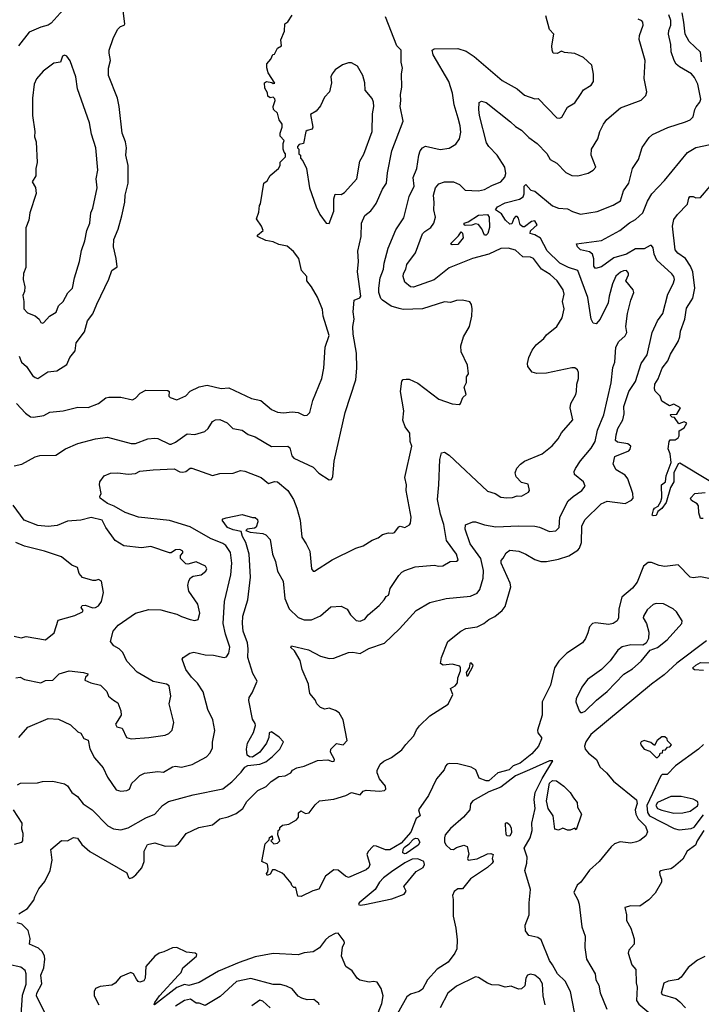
# Model space of a CAD drawing. Extents: x 1771496 to 1971148, y 471553 to 643630.
# Tile 133 of 256: x 1882222 to 1886831, y 523589 to 530252. Entities that reach past the tile are written whole.
import ezdxf

# ---------------------------------------------------------------- set-up
doc = ezdxf.new("R2010")
doc.units = 0

msp = doc.modelspace()

# ---------------------------------------------------------------- linework, layer by layer
at = {"layer": '0CON10XD'}
for points in [[(1882555.3, 530364.7), (1882435, 530229.4), (1882415, 530215.6), (1882365, 530201.8), (1882285, 530167.7), (1882212.9, 530075)], [(1882218.1, 527975), (1882234.5, 527935), (1882266.4, 527905), (1882308.1, 527845), (1882325, 527830), (1882345, 527824.4), (1882411.7, 527868.3), (1882473.3, 527875), (1882541.3, 527918.7), (1882560, 527965), (1882597.7, 528012.3), (1882602.9, 528065), (1882659.1, 528140.9), (1882680, 528215), (1882715, 528262), (1882744, 528326), (1882824.3, 528495.7), (1882844.1, 528555.9), (1882880, 528580), (1882874.3, 528635.7), (1882855.5, 528714.5), (1882857.1, 528765), (1882888.2, 528835), (1882912.2, 528925), (1882932.1, 529017.9), (1882934.4, 529065), (1882955.7, 529145), (1882956, 529265), (1882940, 529335), (1882944.1, 529385.9), (1882936.3, 529426.3), (1882913.8, 529485), (1882894.3, 529664.3), (1882882.1, 529722.1), (1882821.5, 529875), (1882821.4, 529925), (1882835.9, 529975.9), (1882826, 530025), (1882826, 530045), (1882854.2, 530125.8), (1882883.3, 530185), (1882903.9, 530206.1), (1882927.5, 530215), (1882932.5, 530225), (1882921.7, 530311.7)], [(1885981.1, 527215), (1886015, 527267.5), (1886087.1, 527352.9), (1886112.7, 527397.3), (1886129.7, 527475), (1886171.5, 527578.5), (1886220.4, 527795), (1886232.6, 527897.4), (1886245.5, 527935), (1886251.9, 528035), (1886274, 528075), (1886316.9, 528113.1), (1886327.5, 528135), (1886320.9, 528175), (1886331.1, 528265), (1886354.5, 528355), (1886374.4, 528405), (1886370.8, 528425), (1886320.3, 528485), (1886339.2, 528525), (1886337.7, 528537.7), (1886324.2, 528554.2), (1886305, 528553.3), (1886285, 528544.4), (1886254, 528516), (1886230, 528465), (1886208.8, 528381.2), (1886200, 528335), (1886147.1, 528225), (1886120, 528195), (1886098.6, 528198.6), (1886085.6, 528225), (1886062.7, 528372.7), (1885995.5, 528555), (1885931.8, 528575), (1885875, 528605.6), (1885788.9, 528688.9), (1885743.1, 528773.1), (1885706, 528796), (1885672.5, 528805), (1885675, 528822.5), (1885720, 528865), (1885705, 528890), (1885683.3, 528886.7), (1885635, 528850), (1885625, 528850), (1885606.7, 528865), (1885595, 528910), (1885585, 528920), (1885575, 528920), (1885563, 528907), (1885549.3, 528870.7), (1885535, 528867.5), (1885507.5, 528895), (1885479.3, 528939.3), (1885440, 528965), (1885453.3, 528985), (1885505, 529012.9), (1885602.5, 529037.5), (1885625.9, 529054.1), (1885633.8, 529073.8), (1885633.6, 529125), (1885645, 529136), (1885678.8, 529098.8), (1885705, 529091.2), (1885825, 528992), (1885865, 528977.5), (1885925, 528973.1), (1885958.8, 528955), (1886015, 528936.5), (1886126.2, 528953.8), (1886235, 528996.4), (1886285, 529026.7), (1886305.6, 529095), (1886341.5, 529145), (1886365.5, 529244.5), (1886407.1, 529305), (1886432.1, 529387.9), (1886477.5, 529455), (1886501.2, 529475), (1886605, 529523.1), (1886725, 529560.6), (1886754.5, 529575.5), (1886775.5, 529594.5), (1886787.1, 529645), (1886797.1, 529662.9), (1886821.4, 529695), (1886826.7, 529715), (1886807.5, 529815), (1886785, 529861.4), (1886765.5, 529885), (1886682.4, 529932.4), (1886661.5, 529951.5), (1886648.2, 529975), (1886627.3, 530035), (1886624.6, 530085), (1886610, 530155), (1886611.3, 530178.7), (1886625.2, 530215), (1886625, 530246), (1886611.2, 530285)], [(1886832.7, 529967.3), (1886825, 530031.4), (1886748.5, 530105), (1886721.2, 530155), (1886713.6, 530236.4), (1886700.5, 530299.5)], [(1882185, 527233.3), (1882235, 527243.3), (1882325, 527294.3), (1882357.7, 527302.3), (1882465, 527305.8), (1882531.1, 527348.9), (1882615.5, 527384.5), (1882735, 527416.5), (1882815, 527427.1), (1882975.7, 527384.3), (1883005, 527383.1), (1883087.5, 527415), (1883135, 527420.8), (1883155, 527417.5), (1883235, 527378.6), (1883245, 527379.2), (1883275, 527393.1), (1883355, 527448.6), (1883405, 527444.3), (1883474.5, 527465.5), (1883495.4, 527484.6), (1883525, 527534), (1883545, 527544.2), (1883575, 527545.6), (1883625, 527524.2), (1883663.3, 527485), (1883725, 527474.2), (1883767.5, 527445), (1883815, 527428.2), (1883923.8, 527363.8), (1884035.6, 527365), (1884047.3, 527355), (1884061.6, 527301.6), (1884074.6, 527284.6), (1884205, 527224.2), (1884244.1, 527184.1), (1884315, 527137.5), (1884329.3, 527140.7), (1884339.3, 527160.7), (1884347.1, 527265), (1884421.9, 527595), (1884494.2, 527815), (1884502, 527895), (1884499.2, 527995), (1884475.8, 528125), (1884474, 528175), (1884482.9, 528225), (1884475.7, 528275), (1884483.8, 528355), (1884520.7, 528369.3), (1884528, 528382), (1884506.7, 528545), (1884512.1, 528615), (1884507.1, 528685), (1884531.5, 528785), (1884532.5, 528875), (1884555, 528926.2), (1884595, 528958.8), (1884616, 528985), (1884632.7, 529007.3), (1884675.3, 529104.7), (1884702, 529145), (1884707.9, 529215), (1884739.2, 529365), (1884814.4, 529565), (1884793.5, 529665), (1884799.4, 529705), (1884796.9, 529745), (1884806.1, 529796.1), (1884802.5, 529885), (1884810, 529925), (1884802, 529965), (1884800.6, 530045), (1884772.9, 530075), (1884695, 530272)], [(1882198.8, 527655), (1882260.2, 527590.2), (1882295.5, 527565.5), (1882315, 527562.2), (1882385, 527572.5), (1882425, 527597.1), (1882515, 527604.4), (1882615, 527630.5), (1882685, 527628.6), (1882755, 527653.8), (1882805, 527692.5), (1882825, 527698.6), (1882905, 527698.6), (1882985, 527680), (1883005, 527692), (1883036.2, 527725), (1883075, 527744.3), (1883222.3, 527742.3), (1883231.2, 527735), (1883230.8, 527705), (1883238, 527695), (1883285, 527679.2), (1883345, 527706.7), (1883375, 527737.5), (1883435, 527768.5), (1883488.3, 527778.3), (1883584.5, 527755.5), (1883635, 527761.5), (1883789.5, 527689.5), (1883852, 527675), (1883924.6, 527614.6), (1883965, 527595.5), (1884005, 527591.5), (1884065, 527598.6), (1884105, 527592.9), (1884145, 527572.5), (1884166.2, 527575), (1884182.5, 527595), (1884204.3, 527675), (1884265.6, 527825), (1884277.5, 527895), (1884287.1, 528035), (1884314.2, 528115), (1884273.3, 528245), (1884269.9, 528289.9), (1884234.5, 528375), (1884194.6, 528445), (1884162.9, 528485), (1884164.2, 528515), (1884126.5, 528555), (1884109.2, 528635), (1884072.7, 528682.7), (1884029.5, 528719.5), (1883975, 528730), (1883935, 528750), (1883885, 528757.5), (1883830, 528785), (1883830, 528795), (1883867.5, 528825), (1883857.5, 528855), (1883823.3, 528905), (1883839.3, 528950.7), (1883842.5, 528995), (1883850, 529005), (1883872.5, 529145), (1883895, 529162.5), (1883915, 529197.5), (1883972.5, 529245), (1883982.5, 529265), (1883983, 529287), (1884020, 529325), (1884020, 529345), (1884010, 529355), (1884003, 529377), (1884002.5, 529415), (1884010, 529435), (1883982.5, 529465), (1883982.5, 529485), (1883997.5, 529525), (1883996.7, 529545), (1883976.7, 529575), (1883965, 529620), (1883937.5, 529645), (1883936.7, 529665), (1883950, 529705), (1883947, 529717), (1883935, 529727.5), (1883915, 529722.5), (1883900, 529735), (1883897, 529757), (1883878.3, 529788.3), (1883877.5, 529825), (1883890, 529835), (1883927.5, 529827.5), (1883935, 529820), (1883947.5, 529822.5), (1883902.7, 529892.7), (1883893, 529927), (1883893, 529953), (1883920, 529985), (1883933.6, 530016.4), (1883945, 530020), (1883965, 530060), (1883992.5, 530075), (1883987.5, 530115), (1884012.5, 530175), (1884013.8, 530225), (1884035, 530237.5), (1884065, 530282.5)], [(1882214.7, 525395.3), (1882276.7, 525465), (1882415, 525522.5), (1882485, 525519.2), (1882565, 525479.2), (1882615, 525433.8), (1882633.9, 525423.9), (1882655, 525386.7), (1882685.6, 525375.6), (1882695, 525316.7), (1882727.2, 525257.2), (1882785, 525190), (1882814.4, 525125), (1882875, 525039.4), (1882905, 525031.5), (1882945, 525035.5), (1882965, 525044.5), (1882979.5, 525085), (1883005, 525108), (1883032.8, 525137.2), (1883066.4, 525153.6), (1883155, 525163.6), (1883195, 525160), (1883255, 525196.9), (1883275, 525200.6), (1883315, 525194.3), (1883388.9, 525211.1), (1883485.7, 525264.3), (1883510, 525290), (1883525.5, 525324.5), (1883526.3, 525363.7), (1883541.7, 525441.7), (1883526.9, 525515), (1883493.3, 525585), (1883462.9, 525702.9), (1883423, 525763), (1883383, 525803), (1883344.2, 525855), (1883321.2, 525925), (1883327.5, 525935), (1883372.5, 525965), (1883398.3, 525971.7), (1883475, 525953.8), (1883532.6, 525952.6), (1883604.2, 525935.8), (1883620.3, 525939.7), (1883636.2, 525965), (1883642.5, 526005), (1883614.1, 526094.1), (1883596.9, 526165), (1883607.3, 526315), (1883650.4, 526495), (1883655.8, 526575), (1883646.7, 526646.7), (1883615, 526694.5), (1883595, 526708.4), (1883511.7, 526741.7), (1883375, 526819.7), (1883235, 526862.5), (1883025, 526885.4), (1882935, 526918.2), (1882861, 526961), (1882815, 526978.2), (1882766, 527015), (1882763.8, 527025), (1882773.3, 527045), (1882761.2, 527105), (1882764.2, 527125.8), (1882793.8, 527165), (1882835, 527184.4), (1882885, 527185.6), (1882955, 527175.5), (1883005, 527181.2), (1883035, 527196.6), (1883125, 527205.8), (1883265, 527213.4), (1883305, 527192.8), (1883325, 527190.3), (1883345.3, 527194.7), (1883373.8, 527216.2), (1883385, 527218.1), (1883525, 527167.5), (1883575, 527180.8), (1883665, 527182.5), (1883715, 527201.4), (1883745, 527196.7), (1883855, 527154.4), (1883905, 527113.8), (1883945, 527127.1), (1883965, 527125.4), (1884035.7, 527065), (1884073.1, 527005), (1884095.4, 526945.4), (1884117.8, 526865), (1884130.3, 526750.3), (1884159.4, 526705), (1884183.1, 526655), (1884194.3, 526535), (1884205, 526521.2), (1884215, 526520), (1884333.6, 526596.4), (1884495, 526675.8), (1884545, 526692.5), (1884605, 526729.2), (1884646.2, 526745), (1884675, 526767.5), (1884715, 526779.2), (1884745, 526776.9), (1884755, 526781.4), (1884785, 526820.8), (1884795, 526824.2), (1884825, 526816), (1884856.8, 526833.2), (1884864, 526845), (1884868, 526885), (1884835.6, 527065), (1884837.3, 527105), (1884825.6, 527155), (1884872.3, 527365), (1884862.4, 527397.6), (1884860.6, 527455), (1884828, 527498), (1884812.4, 527542.4), (1884819.6, 527605), (1884797.3, 527735), (1884806.7, 527805), (1884815, 527816.7), (1884835, 527820), (1884855, 527820), (1884915, 527791.9), (1885056.7, 527685), (1885145, 527652), (1885193, 527647), (1885202.5, 527655), (1885217.5, 527695), (1885240, 527715), (1885226.7, 527765), (1885243.9, 527796.1), (1885243.8, 527835), (1885256.2, 527855), (1885250, 527915), (1885206.7, 528005), (1885203.9, 528046.1), (1885223.8, 528105), (1885263.8, 528175), (1885280, 528245), (1885281.2, 528295), (1885277.5, 528325), (1885265, 528342.5), (1885215, 528354), (1885175, 528350.8), (1885135, 528339.2), (1885095, 528343.1), (1884945, 528295.4), (1884815, 528290.4), (1884786.7, 528296.7), (1884734.2, 528314.2), (1884674.3, 528355), (1884664.5, 528365), (1884651.2, 528405), (1884649.6, 528435), (1884659.6, 528505), (1884682.1, 528565), (1884686.2, 528605), (1884713.5, 528705), (1884765, 528830), (1884818.4, 528911.6), (1884854.7, 529055.3), (1884890, 529125), (1884881.5, 529185), (1884908.2, 529245), (1884919.6, 529335), (1884930.5, 529365), (1884945, 529385.7), (1884965, 529396.9), (1885065, 529374.3), (1885126.4, 529383.6), (1885170.3, 529409.7), (1885195, 529446.2), (1885205, 529490), (1885200.4, 529535), (1885186.2, 529586.2), (1885159.4, 529675), (1885147.5, 529755), (1885123.6, 529835), (1885016.7, 530015), (1885010, 530045), (1885024.4, 530055.6), (1885185, 530058.1), (1885240.2, 530040.2), (1885293.9, 530003.9), (1885485, 529840.6), (1885585, 529784.4), (1885635, 529742.3), (1885705, 529715.8), (1885728.3, 529718.3), (1885855, 529588), (1885875, 529586), (1885887.8, 529592.2), (1885925, 529659.2), (1885975, 529689.2), (1886015, 529746.2), (1886035, 529778), (1886085, 529808.8), (1886101.2, 529835), (1886103, 529883), (1886090, 529945), (1886035, 529997.5), (1885975, 530022.5), (1885905, 530030), (1885885, 530040), (1885857, 530023), (1885830, 530025), (1885822, 530045), (1885820.8, 530075), (1885834.3, 530155), (1885804.4, 530185), (1885779, 530279)], [(1884815.3, 528515), (1884816.2, 528535), (1884832.5, 528565), (1884839.6, 528595), (1884897.8, 528675), (1884946.4, 528803.6), (1884960.7, 528819.3), (1885002.9, 528845), (1885022.7, 528875), (1885033.2, 528915), (1885021.2, 528965), (1885025.3, 529015), (1885019.6, 529065), (1885033.8, 529115), (1885055, 529142.2), (1885095, 529155.8), (1885155, 529154.7), (1885195.9, 529135.9), (1885235, 529099.2), (1885325, 529094.5), (1885365, 529102.9), (1885415, 529130.4), (1885476, 529154), (1885503.1, 529186.9), (1885508, 529212), (1885501.5, 529255), (1885450, 529335), (1885393.7, 529393.7), (1885379.1, 529419.1), (1885331.6, 529605), (1885325.4, 529645), (1885329.1, 529690.9), (1885345, 529700), (1885375, 529691.9), (1885541.7, 529561.7), (1885575, 529528.9), (1885615, 529505.7), (1885665, 529455.6), (1885720, 529415), (1885786.7, 529346.7), (1885808.9, 529305), (1885855, 529282.3), (1885915, 529218), (1885955, 529198.6), (1885995, 529195.7), (1886065, 529214.2), (1886100, 529235), (1886118, 529255), (1886086.9, 529335), (1886088.9, 529375), (1886130.8, 529445), (1886144.2, 529495), (1886169.2, 529545), (1886192.7, 529577.3), (1886284.6, 529655.4), (1886425, 529707.1), (1886455, 529738.8), (1886462.9, 529765), (1886445.6, 529855), (1886450.9, 529975), (1886410.9, 530119.1), (1886413.3, 530145), (1886438.1, 530215), (1886435.8, 530235), (1886428, 530245), (1886405, 530256.7)], [(1882375, 528197.5), (1882385, 528202.5), (1882423.8, 528245), (1882468.2, 528271.8), (1882484.5, 528315.5), (1882514.5, 528345.5), (1882546.5, 528403.5), (1882578.6, 528435), (1882591.9, 528505), (1882626.7, 528615), (1882638.8, 528691.2), (1882661.1, 528755), (1882674.4, 528825), (1882695.7, 528875), (1882701.9, 528945), (1882715, 528977.5), (1882744.5, 529115), (1882737.9, 529175), (1882749.5, 529235), (1882735.6, 529385), (1882707.4, 529477.4), (1882694.4, 529555), (1882613.4, 529783.4), (1882600.8, 529865), (1882563.9, 529973.9), (1882540, 530005), (1882525, 530011.2), (1882512, 530005), (1882497.5, 529965), (1882451.3, 529958.7), (1882380.6, 529905), (1882335, 529851.2), (1882319.2, 529815), (1882308.3, 529721.7), (1882308.6, 529605), (1882324, 529495), (1882320.5, 529460.5), (1882332.5, 529425), (1882338.8, 529285), (1882330, 529245), (1882331.2, 529195), (1882306, 529155), (1882327.3, 529117.3), (1882332, 529075), (1882290, 528945), (1882283.8, 528895), (1882263, 528843), (1882263.8, 528575), (1882248, 528535), (1882244.2, 528495), (1882256, 528445), (1882253.3, 528413.3), (1882242.5, 528385), (1882250, 528345), (1882248.8, 528295), (1882275, 528269.2), (1882325, 528248.8), (1882352.5, 528225), (1882365, 528202.5), (1882375, 528197.5)], [(1884315, 528873.3), (1884345, 528956.7), (1884345, 529040), (1884355, 529071.2), (1884395, 529070), (1884418.3, 529081.7), (1884500.6, 529175), (1884521.9, 529295), (1884547.8, 529342.2), (1884604.6, 529495.4), (1884607.3, 529615), (1884616.5, 529665), (1884613.8, 529695), (1884605, 529718.1), (1884557.5, 529775), (1884555.7, 529825), (1884541.2, 529875), (1884505, 529937.5), (1884465, 529960), (1884445, 529960), (1884405, 529946.7), (1884355, 529914), (1884334.4, 529885), (1884325.6, 529865), (1884330, 529825), (1884315.7, 529764.3), (1884282.8, 529727.2), (1884255, 529670), (1884227.3, 529632.7), (1884188.3, 529611.7), (1884203.8, 529525), (1884199.3, 529510.7), (1884165, 529502.5), (1884157.5, 529495), (1884140, 529415), (1884111.7, 529408.3), (1884100, 529395), (1884100, 529385), (1884110, 529375), (1884110, 529345), (1884120, 529335), (1884120, 529315), (1884137, 529297), (1884160, 529245), (1884182, 529115), (1884225.8, 528985), (1884252, 528935), (1884294.2, 528874.2), (1884315, 528873.3)], [(1886881.4, 526471.4), (1886825, 526482.7), (1886775, 526474.4), (1886755, 526479.4), (1886675, 526562), (1886585, 526552.7), (1886545, 526558.5), (1886495, 526579.4), (1886471, 526579), (1886440, 526555), (1886398, 526445), (1886365, 526406.1), (1886292.7, 526345), (1886273.7, 526265), (1886270.5, 526205), (1886261.4, 526185), (1886235, 526165.6), (1886205, 526158.8), (1886115, 526170), (1886095, 526165.5), (1886075, 526142.5), (1886063, 526103), (1886048.9, 526065), (1886028.6, 526035), (1885922, 525965), (1885868.3, 525911.7), (1885839.1, 525865), (1885812.2, 525747.8), (1885755.6, 525635), (1885755.6, 525545), (1885724.2, 525445), (1885726, 525425), (1885751.2, 525395), (1885750.8, 525385), (1885729.6, 525335), (1885685.6, 525284.4), (1885605, 525221.1), (1885557.5, 525202.5), (1885531.3, 525175), (1885455, 525156.2), (1885395, 525101.1), (1885375, 525100.8), (1885328.9, 525118.9), (1885306.7, 525175), (1885275, 525194.5), (1885185, 525215.5), (1885128.6, 525218.6), (1885112, 525215), (1885100.9, 525200.9), (1885091.8, 525175), (1885040.8, 525115), (1884987, 525003), (1884918.8, 524905), (1884930, 524865), (1884903.3, 524846.7), (1884866.9, 524753.1), (1884801.4, 524678.6), (1884725, 524634.8), (1884694.7, 524634.7), (1884635, 524660), (1884615, 524660.5), (1884607.1, 524655), (1884579.5, 524625), (1884570, 524605), (1884588.2, 524535), (1884583.1, 524515), (1884565, 524499.5), (1884445, 524447.5), (1884425, 524456.7), (1884376.1, 524496.1), (1884345, 524498.8), (1884288.8, 524455), (1884245, 524367.5), (1884203, 524357), (1884125, 524317.5), (1884101.7, 524321.7), (1884088.3, 524378.3), (1884075, 524380), (1884061.7, 524391.7), (1884058.3, 524408.3), (1884013, 524463), (1883997, 524477), (1883948.3, 524498.3), (1883931.7, 524498.3), (1883915, 524470), (1883895, 524460), (1883890, 524475), (1883900, 524485), (1883902.5, 524505), (1883897, 524537), (1883860, 524555), (1883882.5, 524675), (1883908.3, 524701.7), (1883911.7, 524718.3), (1883928.3, 524728.3), (1883930, 524705), (1883920, 524695), (1883940, 524675), (1883965, 524680), (1883980, 524695), (1883967.5, 524735), (1883970, 524765), (1883980, 524775), (1883980, 524785), (1883998.3, 524801.7), (1884041.7, 524808.3), (1884093, 524837), (1884107.5, 524855), (1884107.5, 524885), (1884123, 524897), (1884155, 524880), (1884180, 524885), (1884220.7, 524939.3), (1884250, 524965), (1884345, 524977.5), (1884428.1, 525001.9), (1884465, 525022.4), (1884524.4, 525005.6), (1884545, 525030.5), (1884565, 525038.8), (1884655, 525031.1), (1884687.5, 525035), (1884696.7, 525045), (1884695.7, 525065), (1884654.7, 525114.7), (1884637.8, 525155), (1884638.9, 525171.1), (1884658.6, 525215), (1884684, 525235), (1884735, 525259.2), (1884805, 525310), (1884832.4, 525347.6), (1884887.6, 525405), (1884905, 525445.7), (1884926.2, 525473.8), (1884995, 525541.8), (1885119.5, 525620.5), (1885150, 525685), (1885135.7, 525725), (1885167, 525743), (1885181.5, 525765), (1885185, 525797.5), (1885202.2, 525845), (1885203.3, 525865), (1885196.9, 525876.9), (1885145, 525890.4), (1885084.6, 525884.6), (1885068.1, 525895), (1885073.9, 525936.1), (1885116.7, 526045), (1885205, 526114.4), (1885237.4, 526132.6), (1885315, 526144.4), (1885360, 526165), (1885395, 526192.5), (1885435, 526212.9), (1885485.3, 526254.7), (1885505, 526280.8), (1885543.6, 526415), (1885538.9, 526438.9), (1885477.1, 526575), (1885478.3, 526591.7), (1885491.7, 526608.3), (1885511.9, 526645), (1885535, 526663.3), (1885595.9, 526655.9), (1885644.2, 526635), (1885705, 526598.5), (1885745, 526585.5), (1885783.7, 526586.3), (1885865, 526602.2), (1885935, 526623.8), (1885995, 526661.2), (1886007.2, 526675), (1886020.5, 526715), (1886023.4, 526825), (1886042.4, 526867.6), (1886153.3, 526976.7), (1886195, 526993.3), (1886315, 526978.2), (1886359.5, 527000.5), (1886369.1, 527015), (1886367.9, 527045), (1886333.1, 527145), (1886315, 527169.2), (1886255, 527205.8), (1886234.5, 527245), (1886247.1, 527295), (1886340, 527335), (1886350.8, 527345), (1886354.2, 527365), (1886335, 527381.1), (1886265, 527392.2), (1886251.4, 527405), (1886256.2, 527443.8), (1886266.2, 527485), (1886301.2, 527545), (1886308.8, 527585), (1886307.6, 527635), (1886341.4, 527735), (1886387, 527803), (1886423.2, 527925), (1886464, 527985), (1886498.1, 528135), (1886534.3, 528215), (1886570, 528265), (1886603.5, 528395), (1886640, 528465), (1886648.9, 528495), (1886645.6, 528515), (1886632.4, 528532.4), (1886530.3, 528625), (1886511.8, 528665), (1886505, 528707.5), (1886495, 528723.3), (1886485, 528723.8), (1886445, 528702.5), (1886385, 528702.3), (1886325, 528665.8), (1886239.4, 528640.6), (1886155, 528580.3), (1886115, 528567.8), (1886103.4, 528583.4), (1886104.1, 528634.1), (1886094.5, 528665), (1886075, 528681.5), (1886014.3, 528695), (1885993.1, 528715), (1885987.5, 528735), (1886155, 528756.9), (1886280.8, 528825), (1886345, 528876.4), (1886385, 528900), (1886434.7, 528945.3), (1886467.9, 529025), (1886496.5, 529073.5), (1886581.1, 529165), (1886737.4, 529352.6), (1886795, 529386.4), (1886891.7, 529408.3)], [(1886885, 527132.5), (1886685, 527251.2), (1886674.5, 527245.5), (1886644.6, 527185.4), (1886644.3, 527125), (1886622.7, 527087.3), (1886593.3, 526985), (1886565, 526944.2), (1886536.8, 526923.2), (1886525, 526897.5), (1886505, 526893.8), (1886498.3, 526898.3), (1886506.7, 526935), (1886514.6, 526945.4), (1886540, 526960), (1886557.8, 526992.2), (1886563.4, 527016.6), (1886562.5, 527105), (1886588.8, 527125), (1886594, 527165), (1886627.8, 527255), (1886620, 527315), (1886607, 527347), (1886613, 527397), (1886621.2, 527408.8), (1886655, 527408.8), (1886675, 527422), (1886680.8, 527435), (1886680.8, 527469.2), (1886715, 527490), (1886732.5, 527522.5), (1886715, 527531.2), (1886678.3, 527518.3), (1886650, 527560), (1886633.3, 527563.3), (1886620, 527575), (1886625, 527580), (1886665, 527582.5), (1886690, 527625), (1886645, 527650), (1886615, 527640), (1886565, 527670), (1886552.5, 527705), (1886518.3, 527738.3), (1886513.8, 527755), (1886517.5, 527785), (1886538.5, 527821.5), (1886566.9, 527895), (1886605, 527944.3), (1886621.5, 527988.5), (1886675.3, 528074.7), (1886686.2, 528105), (1886689.5, 528145), (1886718.8, 528225), (1886730.6, 528299.4), (1886761.4, 528348.6), (1886772.6, 528367.4), (1886787.9, 528435), (1886773.5, 528545), (1886758.8, 528585), (1886725, 528636.5), (1886672.5, 528672.5), (1886654.5, 528695), (1886635.5, 528855), (1886645, 528900), (1886669.5, 528935), (1886736.8, 529003.2), (1886746, 529045), (1886754.2, 529055), (1886775, 529055.7), (1886795, 529046), (1886825, 529048.1), (1886890.5, 529125)], [(1885375, 528793.2), (1885364.3, 528795), (1885346.5, 528836.5), (1885325, 528866.7), (1885305, 528870), (1885278.3, 528861.7), (1885235, 528860), (1885227.5, 528865), (1885227.5, 528875), (1885255, 528883.3), (1885325, 528929.1), (1885384, 528934), (1885396.1, 528916.1), (1885398.8, 528845), (1885387.7, 528805), (1885375, 528793.2)], [(1885145, 528729.4), (1885134.5, 528735), (1885189.7, 528790.3), (1885206.2, 528816.2), (1885217, 528807), (1885221.2, 528775), (1885185, 528730.4), (1885145, 528729.4)], [(1882205.8, 525074.2), (1882226.1, 525086.1), (1882342.3, 525087.7), (1882375, 525095.8), (1882445, 525098), (1882525, 525080), (1882545, 525066.2), (1882573.1, 525023.1), (1882612.5, 524995), (1882651.4, 524945), (1882710.8, 524905), (1882816.9, 524796.9), (1882855, 524775.5), (1882905, 524769.5), (1882955, 524782.7), (1883075, 524850.5), (1883135, 524875.7), (1883186.4, 524933.6), (1883228.9, 524961.1), (1883395, 525006.5), (1883595, 525046.9), (1883656.3, 525093.7), (1883720.3, 525159.7), (1883745, 525194.2), (1883765, 525204.2), (1883845, 525213.2), (1883885, 525230.8), (1883930.9, 525265), (1883980.8, 525315), (1884005.5, 525365), (1883976.7, 525396.7), (1883925, 525433.3), (1883907.5, 525425), (1883906.9, 525395), (1883890, 525355), (1883845, 525294.3), (1883795, 525261.9), (1883775, 525262.9), (1883760.8, 525275), (1883754.3, 525315), (1883762, 525355), (1883801.7, 525428.3), (1883816, 525475), (1883815, 525490), (1883795, 525517.5), (1883770, 525645), (1883773.8, 525665), (1883793.9, 525696.1), (1883826.9, 525775), (1883797.4, 525827.4), (1883764.7, 525934.7), (1883767.6, 525995), (1883761.9, 526035), (1883732.5, 526115), (1883728.2, 526165), (1883730, 526215), (1883763.5, 526325), (1883781.2, 526478.8), (1883773, 526635), (1883751.1, 526715), (1883727.5, 526755), (1883718.3, 526788.3), (1883665, 526799.1), (1883625.8, 526815), (1883590, 526865), (1883596.4, 526873.6), (1883618.8, 526881.2), (1883725, 526904.3), (1883795.7, 526884.3), (1883815, 526884), (1883829.1, 526869.1), (1883831.9, 526855), (1883821.2, 526818.8), (1883809.3, 526810.7), (1883760, 526805), (1883750, 526795), (1883780, 526785), (1883865, 526775.8), (1883885, 526765.5), (1883915.2, 526735.2), (1883930.2, 526635), (1883951.3, 526585), (1883965, 526520.8), (1884002.8, 526452.8), (1884015.6, 526335), (1884044.1, 526265), (1884105, 526206.7), (1884145, 526191.1), (1884195, 526191.5), (1884255, 526216.9), (1884325, 526278.6), (1884395, 526284.2), (1884435, 526262.5), (1884458.6, 526225), (1884497.2, 526187.2), (1884525, 526181.1), (1884555.2, 526194.8), (1884578.5, 526225), (1884651.7, 526288.3), (1884686.7, 526325), (1884700.5, 526349.5), (1884715, 526357.5), (1884719.3, 526370.7), (1884726.2, 526403.8), (1884785, 526491.9), (1884805, 526514.4), (1884825, 526525.6), (1884895, 526548.9), (1885025, 526561.4), (1885055, 526554.4), (1885083, 526557), (1885133.6, 526586.4), (1885175, 526587.5), (1885186, 526595), (1885175.6, 526635), (1885107.6, 526727.6), (1885090.8, 526835), (1885067.9, 526905), (1885046.7, 527005), (1885056.4, 527103.6), (1885061.9, 527275), (1885075, 527320), (1885095, 527326.2), (1885125, 527306), (1885385, 527062), (1885436.7, 527045), (1885475, 527020), (1885515, 527016), (1885555, 527019.1), (1885585, 527030), (1885615, 527028.5), (1885662.9, 527055), (1885669.2, 527065), (1885659.4, 527109.4), (1885615, 527120.8), (1885578.3, 527158.3), (1885571.2, 527185), (1885583.4, 527216.6), (1885608, 527245), (1885635, 527264.2), (1885755, 527314.3), (1885822.8, 527367.2), (1885862.9, 527415), (1885884.6, 527455.4), (1885962.5, 527545), (1885943.6, 527625), (1885948.5, 527655), (1885982.2, 527715), (1885987.5, 527735), (1885990, 527785), (1885999.4, 527825), (1886000, 527865), (1885993, 527883), (1885975.7, 527895.7), (1885955, 527895.8), (1885785, 527860.8), (1885718.3, 527858.3), (1885687.7, 527867.7), (1885658.8, 527905), (1885656, 527925), (1885664.3, 527965.7), (1885688, 528015), (1885715, 528052), (1885765.3, 528094.7), (1885785, 528119.2), (1885853.1, 528176.9), (1885890.4, 528235), (1885903.1, 528295), (1885892.1, 528345), (1885903.6, 528395), (1885897.3, 528425), (1885855.6, 528485), (1885808.1, 528528.1), (1885750.8, 528565), (1885695, 528635.5), (1885675, 528645.6), (1885625, 528646.9), (1885575, 528693.1), (1885524.5, 528705.5), (1885475, 528703.1), (1885395, 528664.6), (1885283.6, 528636.4), (1885125, 528573.8), (1885025, 528492.5), (1884885, 528442.3), (1884864.2, 528444.2), (1884826.6, 528476.6), (1884815.3, 528515)], [(1882215, 524201.2), (1882273.5, 524236.5), (1882316.9, 524293.1), (1882324.1, 524315), (1882350.4, 524369.6), (1882390.5, 524419.5), (1882428.2, 524495), (1882440, 524565), (1882432.8, 524637.2), (1882505, 524696.4), (1882545, 524695.6), (1882585, 524717.2), (1882612.4, 524712.4), (1882641.1, 524671.1), (1882695, 524622.9), (1882945, 524477.5), (1882956.8, 524446.8), (1882965, 524440), (1882985, 524446.5), (1883007.8, 524465), (1883047.2, 524512.8), (1883062.5, 524555), (1883062.5, 524625), (1883085, 524669.2), (1883135, 524681.8), (1883205, 524660), (1883275, 524661.9), (1883295, 524675.8), (1883348, 524745), (1883433.7, 524786.3), (1883525, 524802.5), (1883575, 524842.9), (1883632.2, 524857.8), (1883685, 524880.9), (1883730, 524915), (1883758.2, 524961.8), (1883831.9, 525035), (1883888, 525062), (1883922.7, 525097.3), (1883975, 525130.5), (1884016.7, 525135), (1884056, 525155), (1884067.3, 525172.7), (1884095, 525188.6), (1884145, 525200.5), (1884235, 525239.5), (1884305, 525242.2), (1884335, 525233.1), (1884348, 525235), (1884349.4, 525245), (1884324.2, 525295), (1884326.7, 525315), (1884365, 525353.3), (1884410, 525345), (1884436.7, 525375), (1884409.2, 525515), (1884381.7, 525561.7), (1884357.7, 525577.7), (1884315, 525592.5), (1884285, 525586.7), (1884255, 525596.7), (1884231.2, 525621.2), (1884220.3, 525650.3), (1884182.9, 525692.9), (1884177.1, 525735), (1884174.2, 525755), (1884130.8, 525855), (1884118.8, 525915), (1884080.3, 525980.3), (1884055, 526003.8), (1884060, 526015), (1884175, 525987.9), (1884255, 525945.8), (1884315, 525928), (1884345, 525930.8), (1884445, 525970.5), (1884475, 525972.2), (1884525, 525962.1), (1884582.2, 525997.8), (1884687.7, 526032.3), (1884789.7, 526130.3), (1884902, 526255), (1884995, 526308.6), (1885105, 526334.5), (1885271.2, 526351.2), (1885315, 526371.4), (1885333.8, 526396.2), (1885356.5, 526473.5), (1885358.8, 526525), (1885339.2, 526605), (1885268.6, 526705), (1885234.5, 526805), (1885235.9, 526834.1), (1885285, 526854), (1885305, 526854.3), (1885363.8, 526833.8), (1885441.1, 526821.1), (1885595, 526827.5), (1885705, 526824.5), (1885737.6, 526817.6), (1885805, 526788.1), (1885847.2, 526792.8), (1885868.6, 526815), (1885874.6, 526885), (1885931.5, 526995), (1885963.3, 527025), (1886021.9, 527065), (1886044.4, 527095), (1886035, 527125.8), (1885972.5, 527175), (1885971.4, 527195), (1885981.1, 527215)], [(1886842.5, 526877.5), (1886825, 526877.5), (1886813.8, 526915), (1886811.7, 526961.7), (1886802.5, 526975), (1886765, 526997.5), (1886757.5, 527015), (1886787.5, 527045), (1886857.6, 527052.4)], [(1882195, 525798.2), (1882225, 525802.2), (1882255, 525787.5), (1882365, 525765.4), (1882395, 525779.2), (1882445, 525781.3), (1882488.5, 525825), (1882555, 525846), (1882652.5, 525835), (1882682.5, 525825), (1882680, 525815), (1882666.4, 525803.6), (1882662.3, 525782.3), (1882703.3, 525765), (1882768.7, 525748.7), (1882810, 525705), (1882822.5, 525675), (1882855, 525646.7), (1882885, 525630), (1882905.5, 525574.5), (1882907.9, 525545), (1882870, 525485), (1882877.5, 525467.5), (1882915, 525458.6), (1882944, 525395), (1882975, 525385.7), (1883095, 525394.4), (1883205, 525410.7), (1883229.2, 525420.8), (1883251.5, 525445), (1883262.9, 525495), (1883231.2, 525621.2), (1883243.4, 525675), (1883233.1, 525743.1), (1883215, 525755.5), (1883125, 525773.3), (1883015, 525835.6), (1882945, 525910), (1882919.2, 525969.2), (1882893.8, 525993.8), (1882857.5, 526015), (1882836, 526045), (1882854, 526115), (1882888, 526155), (1883005, 526235.8), (1883095, 526261.4), (1883175, 526258.6), (1883231.5, 526241.5), (1883285, 526230), (1883315, 526212.9), (1883375, 526192.9), (1883405, 526186.9), (1883427.9, 526192.1), (1883440, 526235), (1883426.3, 526296.3), (1883366.2, 526385), (1883358, 526422), (1883364.5, 526455.5), (1883375.8, 526475), (1883394.7, 526485.3), (1883448.8, 526495), (1883480.2, 526519.8), (1883487.3, 526535), (1883477.8, 526555), (1883415, 526582.9), (1883357.5, 526567.5), (1883345, 526570.8), (1883308.6, 526605), (1883308, 526625), (1883323.8, 526645), (1883323.8, 526655), (1883305, 526667.8), (1883275.5, 526664.5), (1883246.2, 526645), (1883235, 526644.2), (1883107.3, 526687.3), (1883045, 526678.9), (1882925, 526690.5), (1882867.9, 526727.9), (1882804.2, 526815), (1882780, 526865), (1882705, 526883.8), (1882634.4, 526864.4), (1882545, 526859.1), (1882475, 526830), (1882415, 526821.6), (1882345, 526829.8), (1882252.7, 526865), (1882176.4, 526966.4)], [(1882185, 526080), (1882232, 526068), (1882265, 526078), (1882395, 526056.2), (1882455, 526103.8), (1882482.3, 526187.7), (1882595, 526220), (1882646.2, 526243.8), (1882650, 526255), (1882638, 526275), (1882645, 526288.8), (1882665, 526289.2), (1882715, 526272), (1882733.8, 526273.8), (1882753.3, 526285), (1882775.7, 526315), (1882788.6, 526375), (1882775, 526453.3), (1882755, 526463.3), (1882735, 526456), (1882715, 526457.5), (1882646.4, 526476.4), (1882624.1, 526504.1), (1882612.5, 526545), (1882575, 526560), (1882505, 526616.2), (1882388.8, 526655), (1882255, 526688.3), (1882194.4, 526715)], [(1886025, 525563.6), (1886045, 525572.9), (1886122.1, 525647.9), (1886195, 525706.8), (1886306.3, 525823.7), (1886365, 525860), (1886425, 525911.8), (1886485.6, 525985), (1886535, 526004.3), (1886599.8, 526055), (1886699.4, 526165), (1886702.5, 526185), (1886663.8, 526245), (1886640, 526265), (1886575, 526299.2), (1886525, 526300.8), (1886505, 526294), (1886465, 526258.8), (1886440, 526215), (1886438.8, 526205), (1886461.1, 526165), (1886476.6, 526106.6), (1886473.5, 526065), (1886457.9, 526032.1), (1886435, 526019.4), (1886355, 526020.5), (1886295, 526008.6), (1886266, 525985), (1886215, 525914.2), (1886156.2, 525853.8), (1886062.4, 525787.6), (1886023.1, 525735), (1885985.6, 525655), (1885982.9, 525635), (1886004.5, 525574.5), (1886014.5, 525564.5), (1886025, 525563.6)], [(1886865, 526047.8), (1886665, 525897.6), (1886580.7, 525819.3), (1886495, 525754.8), (1886084.8, 525415.2), (1886050, 525365), (1886040.6, 525335), (1886045.7, 525315), (1886067.4, 525287.4), (1886121.2, 525245), (1886144.3, 525195), (1886189.2, 525155), (1886237.9, 525097.9), (1886393.6, 524973.6), (1886397.9, 524947.9), (1886384.3, 524905), (1886388, 524875), (1886403, 524843), (1886452.5, 524795), (1886466.7, 524755), (1886455, 524729.2), (1886415, 524696.9), (1886392.1, 524687.9), (1886355, 524679.2), (1886282.4, 524687.6), (1886244.5, 524675.5), (1886220.8, 524655), (1886140, 524555), (1886074.5, 524495.5), (1886015.5, 524414.5), (1885992, 524395), (1885970, 524345), (1885996.7, 524295), (1886004.2, 524265.8), (1886022.8, 524112.8), (1886045, 524050), (1886044.2, 523974.2), (1886054.2, 523894.2), (1886114.2, 523795), (1886118.1, 523755), (1886138.3, 523718.3), (1886146.6, 523666.6), (1886191.4, 523555)], [(1885245, 525810), (1885255, 525816.7), (1885286.2, 525875), (1885288.8, 525885), (1885275, 525900), (1885266.4, 525893.6), (1885261.2, 525865), (1885240.8, 525835), (1885245, 525810)], [(1886845, 525847.8), (1886785, 525852.5), (1886775, 525860), (1886773.8, 525865), (1886794, 525885), (1886825, 525902.9), (1886885, 525900)], [(1886535, 525260), (1886548.3, 525271.7), (1886551.7, 525288.3), (1886568.3, 525291.7), (1886571.7, 525308.3), (1886588.3, 525311.7), (1886601.7, 525328.3), (1886618.3, 525331.7), (1886630, 525345), (1886601.7, 525371.7), (1886600, 525385), (1886585, 525400), (1886565, 525400), (1886532.5, 525375), (1886515, 525340), (1886489.5, 525359.5), (1886445, 525373.8), (1886425, 525366.2), (1886418.8, 525355), (1886421.2, 525345), (1886443.8, 525315), (1886482.7, 525302.7), (1886525, 525260), (1886535, 525260)], [(1886845, 525347.5), (1886812.5, 525315), (1886657, 525203), (1886600, 525145), (1886566.7, 525143.3), (1886556.1, 525133.9), (1886462.1, 524935), (1886467.1, 524887.1), (1886480.4, 524865), (1886648.5, 524778.5), (1886681.2, 524768.8), (1886761.9, 524778.1), (1886782, 524788), (1886845, 524871.2)], [(1885973.2, 523535), (1885945.3, 523675), (1885910, 523745), (1885857.5, 523795), (1885824.6, 523855), (1885805.3, 523885.3), (1885748.9, 524025), (1885725, 524040.5), (1885664.6, 524054.6), (1885643.1, 524085), (1885640, 524125), (1885666.8, 524195), (1885666.6, 524275), (1885675.5, 524365), (1885637.1, 524495), (1885652, 524545), (1885652.5, 524585), (1885632.7, 524645), (1885673.4, 524715), (1885686.1, 524766.1), (1885685.8, 524815), (1885708.1, 524915), (1885701.7, 524975), (1885707.9, 525022.1), (1885753.7, 525116.3), (1885826.7, 525236.7), (1885805, 525237.5), (1885670, 525175), (1885574.4, 525135), (1885475, 525059.2), (1885395, 525025.8), (1885285, 524966.4), (1885270, 524945), (1885266.4, 524905), (1885222.9, 524855), (1885135, 524777.5), (1885098.9, 524735), (1885093.3, 524715), (1885095.3, 524685), (1885105.2, 524665.2), (1885135, 524637.7), (1885155, 524636.8), (1885175, 524649.4), (1885225, 524665.4), (1885247.7, 524657.7), (1885258.8, 524605), (1885250, 524575), (1885254.2, 524564.2), (1885315, 524572.5), (1885385, 524606.5), (1885408.3, 524608.3), (1885422.5, 524602.5), (1885416.7, 524575), (1885422.5, 524555), (1885417.5, 524545), (1885384.4, 524515), (1885271, 524439), (1885215, 524370), (1885185, 524371.2), (1885158.8, 524351.2), (1885149.4, 524325), (1885152.4, 524297.6), (1885151.9, 524185), (1885171.4, 524105), (1885180.6, 524025), (1885177.8, 523965), (1885164.4, 523935), (1885120, 523875), (1885045, 523826.1), (1884979.3, 523755), (1884945, 523690.8), (1884923.6, 523676.4), (1884865, 523658.2), (1884840.5, 523639.5), (1884731.9, 523445)], [(1885945, 524767.5), (1885925, 524767.5), (1885895, 524780), (1885865, 524767.5), (1885840, 524775), (1885828.8, 524865), (1885795, 524913.3), (1885783.4, 524965), (1885804.9, 525085), (1885825, 525102.9), (1885851.9, 525101.9), (1885901.2, 525065), (1885945, 525021.4), (1885965.7, 524985), (1885992, 524955), (1885993.6, 524923.6), (1886020, 524875), (1885985, 524770), (1885975, 524780), (1885945, 524767.5)], [(1886645, 524883.4), (1886705, 524884.2), (1886755, 524895.8), (1886805, 524932.2), (1886809.5, 524945), (1886805, 524960.4), (1886775, 524977.5), (1886695, 524994.1), (1886625, 524995.8), (1886535, 524955.2), (1886522.8, 524935), (1886533.6, 524915), (1886565, 524901.7), (1886645, 524883.4)], [(1882186.8, 524673.2), (1882235, 524686.7), (1882243.3, 524695), (1882245.9, 524744.1), (1882236.5, 524775), (1882239.1, 524815), (1882178.9, 524905)], [(1885535, 524727.5), (1885515, 524730), (1885510.7, 524740.7), (1885506.4, 524803.6), (1885507.5, 524815), (1885515, 524820), (1885533.8, 524805), (1885545, 524780), (1885548.3, 524751.7), (1885535, 524727.5)], [(1886846.9, 524765), (1886802, 524695), (1886791.1, 524665), (1886734.4, 524625), (1886705, 524571.2), (1886643.4, 524516.6), (1886625, 524505.7), (1886585, 524497.8)], [(1884825, 524606.7), (1884813.5, 524615), (1884813.7, 524636.3), (1884820.6, 524649.4), (1884855.4, 524674.6), (1884885, 524706), (1884897.3, 524712.7), (1884915, 524712), (1884926.7, 524685), (1884917.3, 524665), (1884835, 524609.8), (1884825, 524606.7)], [(1884525, 524260), (1884555, 524264.5), (1884737, 524303), (1884821.2, 524335), (1884835.5, 524355.5), (1884818.8, 524385), (1884902.1, 524487.9), (1884950.9, 524515), (1884959.2, 524535), (1884953.5, 524555), (1884915, 524574.1), (1884875, 524570), (1884825, 524546), (1884735.6, 524485), (1884682.5, 524445), (1884653.8, 524415), (1884626.2, 524365), (1884516.7, 524275), (1884512.5, 524265), (1884525, 524260)], [(1886585, 524497.8), (1886556.9, 524493.1), (1886548, 524485), (1886549.4, 524465), (1886562.5, 524435), (1886562, 524415), (1886518.8, 524341.2), (1886476.7, 524295), (1886415, 524253.8), (1886355, 524255.7), (1886314, 524245), (1886326, 524195), (1886326, 524155), (1886354.4, 524105), (1886377.6, 524032.4), (1886376, 523995), (1886341.4, 523955), (1886337.1, 523935), (1886360, 523855), (1886388.5, 523825), (1886390, 523735), (1886396.7, 523705), (1886392.5, 523615), (1886408.9, 523588.9), (1886475, 523534.4)], [(1882388.5, 523535), (1882334.7, 523645), (1882336.5, 523665), (1882372, 523728), (1882365.5, 523785.5), (1882383.6, 523836.4), (1882391.6, 523895), (1882388.4, 523915), (1882374.7, 523945), (1882349.1, 523969.1), (1882288.5, 523995), (1882293.4, 524035), (1882278.3, 524088.3), (1882235, 524130), (1882205, 524140.8)], [(1884632.1, 523497.9), (1884670.5, 523595), (1884678.4, 523645), (1884665.8, 523695.8), (1884638.3, 523738.3), (1884615, 523743.1), (1884585, 523737.5), (1884521.7, 523751.7), (1884503.8, 523765), (1884470.8, 523815), (1884426.9, 523845), (1884398.2, 523915), (1884404.4, 523975), (1884418, 524005), (1884416, 524015), (1884375, 524071.2), (1884355, 524068), (1884312.5, 524045), (1884289.2, 524025), (1884248.9, 523971.1), (1884205, 523944.2), (1884145, 523937.1), (1884105, 523922.5), (1883935, 523933.5), (1883815, 523910.8), (1883705, 523872.4), (1883565, 523813.1), (1883435, 523735.3), (1883366.4, 523716.4), (1883335, 523722.9), (1883285, 523702.9), (1883134.1, 523584.1)], [(1883130, 523585), (1883135, 523600), (1883167.1, 523645), (1883296.2, 523785), (1883312.5, 523805), (1883323.8, 523835), (1883416.2, 523915), (1883420, 523925), (1883407.5, 523935), (1883350.6, 523940.6), (1883284.3, 523974.3), (1883255, 523970), (1883196.8, 523943.2), (1883164.8, 523935.2), (1883135, 523914.4), (1883075.4, 523845), (1883069.3, 523765), (1883061.8, 523748.2), (1883035, 523737.6), (1883022.4, 523742.4), (1883010.7, 523759.3), (1882990.8, 523795), (1882974, 523804), (1882902.9, 523775), (1882867.3, 523732.7), (1882845, 523717.9), (1882765, 523708.2), (1882734.2, 523695), (1882725.5, 523674.5), (1882725.6, 523645), (1882755.8, 523585)], [(1886855, 523912), (1886805, 523888), (1886741.8, 523838.2), (1886695, 523773.3), (1886675, 523756.2), (1886606.1, 523746.1), (1886577.9, 523732.1), (1886559.2, 523665), (1886566.7, 523655), (1886657.8, 523627.8), (1886686.6, 523606.6), (1886724.7, 523564.7)], [(1882232.2, 523517.8), (1882239.6, 523650.4), (1882266.2, 523725), (1882264.8, 523795), (1882258.5, 523818.5), (1882230.3, 523840.3), (1882145, 523859.1)], [(1884245.7, 523585.7), (1884243.8, 523593.8), (1884210.7, 523620.7), (1884165, 523619.4), (1884129.3, 523629.3), (1884104.6, 523644.6), (1884065, 523692.5), (1884025, 523710.6), (1883985, 523721.9), (1883935, 523723.2), (1883785, 523763.1), (1883686.9, 523743.1), (1883577.9, 523642.1), (1883475, 523580), (1883435.5, 523595.5), (1883415, 523595.6), (1883376.8, 523623.2), (1883335, 523614.7), (1883275, 523577.1)], [(1885775.4, 523585.4), (1885762.3, 523645), (1885758, 523728), (1885739.1, 523759.1), (1885705.3, 523785.3), (1885675, 523793.6), (1885655, 523785.5), (1885644.7, 523765), (1885636.7, 523713.3), (1885615.4, 523694.6), (1885595, 523690.5), (1885545, 523710.8), (1885505, 523703.8), (1885465, 523717.5), (1885415, 523720.8), (1885385, 523732), (1885325, 523770), (1885305, 523774.2), (1885175, 523710.9), (1885116, 523664), (1885065.7, 523564.3)], [(1883915, 523563.8), (1883865, 523610.6), (1883845, 523616.7), (1883791.5, 523578.5)]]:
    msp.add_lwpolyline(points, dxfattribs=at)

doc.saveas('drawing.dxf')
